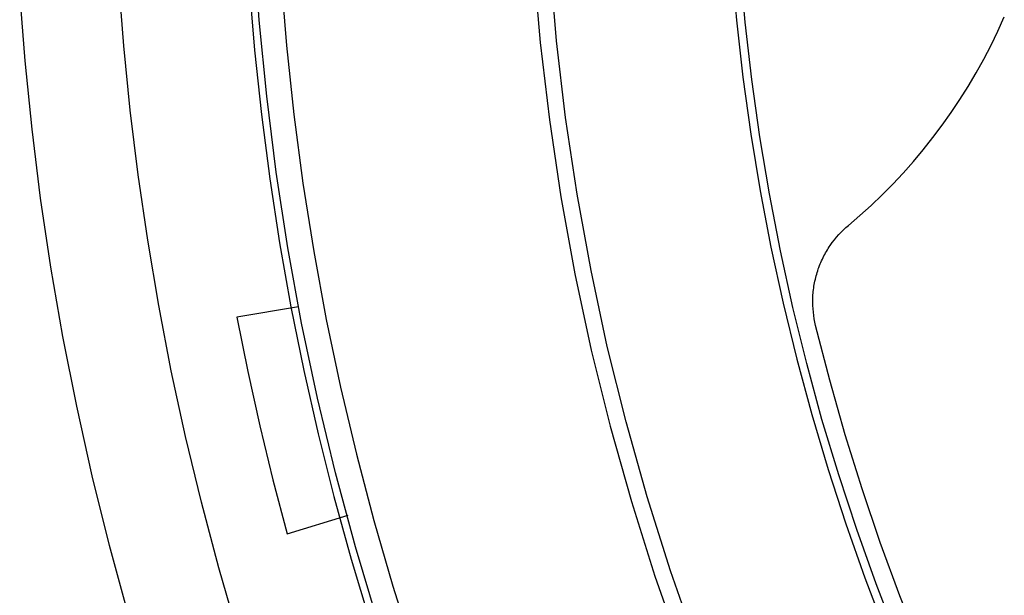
# Model space of a CAD drawing. Header units: millimetres. Extents: x -534 to -34, y 1269 to 1769.
# Tile 18 of 91: x -345 to -325, y 1413 to 1424. Entities that reach past the tile are written whole.
import ezdxf

# ---------------------------------------------------------------- set-up
doc = ezdxf.new("R2010")
doc.units = ezdxf.units.MM
doc.layers.add('ROXX_B.FLEX', color=7, linetype='Continuous', true_color=0x000000)

msp = doc.modelspace()

# ---------------------------------------------------------------- linework, layer by layer
at = {"layer": 'ROXX_B.FLEX', "color": 18, "lineweight": -3, "true_color": 0x000000}
for points in [[(-340.229, 1428.82), (-340.214, 1427.529), (-340.169, 1426.235), (-340.093, 1424.941), (-339.987, 1423.647), (-339.851, 1422.355), (-339.684, 1421.065), (-339.487, 1419.779), (-339.259, 1418.497), (-339.001, 1417.221), (-338.714, 1415.952), (-338.397, 1414.69), (-338.051, 1413.438), (-337.676, 1412.195), (-337.272, 1410.963), (-336.841, 1409.743), (-336.382, 1408.535)], [(-334.731, 1405.099), (-335.366, 1406.482), (-335.963, 1407.887), (-336.523, 1409.31), (-337.045, 1410.751), (-337.526, 1412.209), (-337.968, 1413.681), (-338.369, 1415.166), (-338.728, 1416.662), (-339.046, 1418.167), (-339.321, 1419.68), (-339.554, 1421.199), (-339.745, 1422.722), (-339.893, 1424.247), (-339.998, 1425.773), (-340.061, 1427.298), (-340.082, 1428.82)], [(-330.56, 1428.82), (-330.546, 1427.678), (-330.503, 1426.534), (-330.431, 1425.39), (-330.33, 1424.245), (-330.201, 1423.103), (-330.043, 1421.962), (-329.856, 1420.826), (-329.64, 1419.694), (-329.396, 1418.568), (-329.123, 1417.448), (-328.823, 1416.337), (-328.495, 1415.235), (-328.14, 1414.142), (-327.759, 1413.061), (-327.351, 1411.991), (-326.917, 1410.935)], [(-326.675, 1410.801), (-327.116, 1411.864), (-327.532, 1412.941), (-327.921, 1414.029), (-328.283, 1415.129), (-328.618, 1416.239), (-328.924, 1417.359), (-329.202, 1418.486), (-329.451, 1419.621), (-329.671, 1420.762), (-329.862, 1421.907), (-330.023, 1423.057), (-330.155, 1424.209), (-330.258, 1425.362), (-330.331, 1426.516), (-330.375, 1427.669), (-330.389, 1428.82)], [(-334.516, 1428.449), (-334.48, 1426.902), (-334.396, 1425.351), (-334.263, 1423.799), (-334.081, 1422.249), (-333.849, 1420.701), (-333.569, 1419.16), (-333.24, 1417.626), (-332.862, 1416.103), (-332.437, 1414.593), (-331.964, 1413.098), (-331.445, 1411.619), (-330.88, 1410.16), (-330.271, 1408.723), (-329.619, 1407.308), (-328.925, 1405.919), (-328.19, 1404.557)], [(-327.903, 1404.718), (-328.633, 1406.071), (-329.322, 1407.451), (-329.97, 1408.856), (-330.575, 1410.284), (-331.136, 1411.733), (-331.652, 1413.202), (-332.121, 1414.687), (-332.544, 1416.188), (-332.919, 1417.701), (-333.246, 1419.224), (-333.525, 1420.755), (-333.754, 1422.292), (-333.935, 1423.833), (-334.067, 1425.374), (-334.151, 1426.914), (-334.187, 1428.451)], [(-339.458, 1425.128), (-339.346, 1423.739), (-339.2, 1422.355), (-339.018, 1420.977), (-338.801, 1419.605), (-338.551, 1418.241), (-338.266, 1416.887), (-337.948, 1415.543), (-337.598, 1414.211), (-337.215, 1412.892), (-336.8, 1411.588), (-336.355, 1410.298), (-335.879, 1409.025), (-335.374, 1407.769), (-334.841, 1406.532), (-334.28, 1405.314)], [(-340.32, 1411.944), (-340.703, 1413.261), (-341.054, 1414.579), (-341.371, 1415.896), (-341.656, 1417.212), (-341.908, 1418.526), (-342.129, 1419.836), (-342.319, 1421.141), (-342.477, 1422.44), (-342.606, 1423.733), (-342.705, 1425.018)], [(-328.086, 1420.131), (-327.859, 1420.327), (-327.635, 1420.53), (-327.415, 1420.74), (-327.201, 1420.957), (-326.991, 1421.181), (-326.787, 1421.411), (-326.588, 1421.648), (-326.395, 1421.89), (-326.208, 1422.139), (-326.028, 1422.394), (-325.854, 1422.653), (-325.687, 1422.919), (-325.527, 1423.189), (-325.375, 1423.463), (-325.231, 1423.742), (-325.094, 1424.025), (-324.965, 1424.312)], [(-328.746, 1418.124), (-328.76, 1418.189), (-328.773, 1418.255), (-328.783, 1418.321), (-328.791, 1418.389), (-328.797, 1418.457), (-328.801, 1418.526), (-328.802, 1418.595), (-328.801, 1418.665), (-328.8, 1418.7), (-328.798, 1418.735), (-328.795, 1418.77), (-328.792, 1418.805), (-328.788, 1418.84), (-328.783, 1418.876), (-328.778, 1418.911), (-328.772, 1418.946), (-328.765, 1418.98), (-328.758, 1419.015), (-328.751, 1419.05), (-328.742, 1419.085), (-328.733, 1419.119), (-328.724, 1419.154), (-328.713, 1419.188), (-328.703, 1419.222), (-328.691, 1419.256), (-328.679, 1419.289), (-328.666, 1419.323), (-328.653, 1419.356), (-328.639, 1419.389), (-328.625, 1419.421), (-328.61, 1419.453), (-328.595, 1419.485), (-328.579, 1419.517), (-328.562, 1419.548), (-328.545, 1419.579), (-328.527, 1419.61), (-328.509, 1419.64), (-328.491, 1419.67), (-328.471, 1419.7), (-328.452, 1419.729), (-328.411, 1419.785), (-328.369, 1419.841), (-328.326, 1419.894), (-328.28, 1419.945), (-328.234, 1419.995), (-328.186, 1420.042), (-328.137, 1420.088), (-328.086, 1420.131)], [(-325.723, 1409.565), (-326.193, 1410.598), (-326.638, 1411.643), (-327.057, 1412.701), (-327.45, 1413.768), (-327.815, 1414.846), (-328.153, 1415.931), (-328.463, 1417.025), (-328.746, 1418.124)]]:
    msp.add_lwpolyline(points, dxfattribs=at)
at = {"layer": 'ROXX_B.FLEX', "color": 18, "true_color": 0x000000}
for points in [[(-333.298, 1393.453), (-334.191, 1394.711), (-335.049, 1395.988), (-335.872, 1397.283), (-336.66, 1398.595), (-337.411, 1399.922), (-338.126, 1401.262), (-338.805, 1402.616), (-339.446, 1403.98), (-340.05, 1405.353), (-340.617, 1406.734), (-341.146, 1408.122), (-341.639, 1409.515), (-342.094, 1410.912), (-342.513, 1412.311), (-342.896, 1413.71), (-343.242, 1415.11), (-343.552, 1416.508), (-343.828, 1417.902), (-344.068, 1419.293), (-344.274, 1420.678), (-344.447, 1422.057), (-344.587, 1423.429), (-344.694, 1424.792)], [(-333.298, 1393.453), (-334.191, 1394.711), (-335.049, 1395.988), (-335.872, 1397.283), (-336.66, 1398.595), (-337.411, 1399.922), (-338.126, 1401.262), (-338.805, 1402.616), (-339.446, 1403.98), (-340.05, 1405.353), (-340.617, 1406.734), (-341.146, 1408.122), (-341.639, 1409.515), (-342.094, 1410.912), (-342.513, 1412.311), (-342.896, 1413.71), (-343.242, 1415.11), (-343.552, 1416.508), (-343.828, 1417.902), (-344.068, 1419.293), (-344.274, 1420.678), (-344.447, 1422.057), (-344.587, 1423.429), (-344.694, 1424.792)], [(-339.105, 1418.494), (-340.34, 1418.293)], [(-339.105, 1418.494), (-340.34, 1418.293)], [(-340.34, 1418.293), (-340.121, 1417.2), (-339.881, 1416.11), (-339.62, 1415.026), (-339.337, 1413.947)], [(-340.34, 1418.293), (-340.121, 1417.2), (-339.881, 1416.11), (-339.62, 1415.026), (-339.337, 1413.947)], [(-339.337, 1413.947), (-338.115, 1414.316)], [(-339.337, 1413.947), (-338.115, 1414.316)]]:
    msp.add_lwpolyline(points, dxfattribs=at)

doc.saveas('drawing.dxf')
